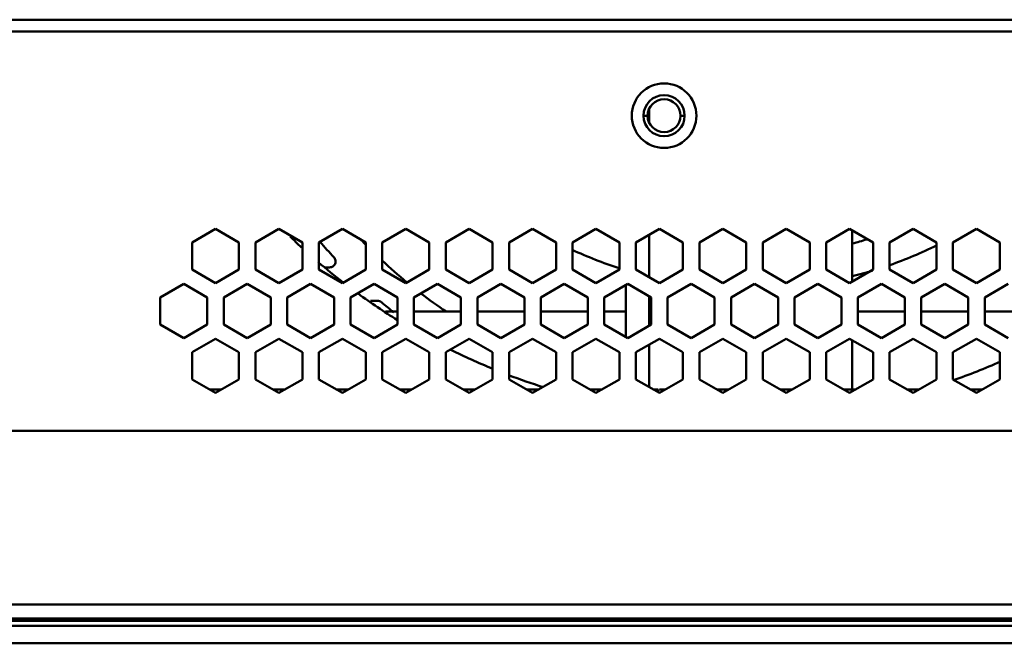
# Model space of a CAD drawing. Header units: millimetres. Extents: x 6596 to 7860, y -415 to 716.
# Tile 12 of 56: x 7219 to 7303, y -415 to -362. Entities that reach past the tile are written whole.
import ezdxf

# ---------------------------------------------------------------- set-up
doc = ezdxf.new("R2010")
doc.units = ezdxf.units.MM
doc.header["$LTSCALE"] = 81.675
doc.layers.get('0').update_dxf_attribs({"linetype": 'CONTINUOUS'})

msp = doc.modelspace()

# ---------------------------------------------------------------- linework, layer by layer
at = {"linetype": 'Continuous', "lineweight": 50}
for p, q in [((7083.819, -362.162), (7375.319, -362.162)), ((7083.819, -363.162), (7375.319, -363.162)), ((7272.319, -370.336), (7271.969, -370.336)), ((7272.454, -370.914), (7272.454, -369.758)), ((7275.119, -370.336), (7275.469, -370.336)), ((7233.519, -381.131), (7235.519, -379.976)), ((7235.519, -379.976), (7237.519, -381.131)), ((7238.919, -381.131), (7240.919, -379.976)), ((7240.919, -379.976), (7242.919, -381.131)), ((7244.319, -381.131), (7246.319, -379.976)), ((7246.319, -379.976), (7248.319, -381.131)), ((7249.719, -381.131), (7251.719, -379.976)), ((7251.719, -379.976), (7253.719, -381.131)), ((7255.119, -381.131), (7257.119, -379.976)), ((7257.119, -379.976), (7259.119, -381.131)), ((7260.519, -381.131), (7262.519, -379.976)), ((7262.519, -379.976), (7264.519, -381.131)), ((7265.919, -381.131), (7267.919, -379.976)), ((7267.919, -379.976), (7269.919, -381.131)), ((7271.319, -381.131), (7273.319, -379.976)), ((7272.454, -384.096), (7272.454, -380.476)), ((7273.319, -379.976), (7275.319, -381.131)), ((7276.719, -381.131), (7278.719, -379.976)), ((7278.719, -379.976), (7280.719, -381.131)), ((7282.119, -381.131), (7284.119, -379.976)), ((7284.119, -379.976), (7286.119, -381.131)), ((7287.519, -381.131), (7289.519, -379.976)), ((7289.519, -379.976), (7291.519, -381.131)), ((7289.737, -380.102), (7289.737, -384.469)), ((7292.919, -381.131), (7294.919, -379.976)), ((7294.919, -379.976), (7296.919, -381.131)), ((7298.319, -381.131), (7300.319, -379.976)), ((7300.319, -379.976), (7302.319, -381.131)), ((7233.519, -383.44), (7233.519, -381.131)), ((7237.519, -381.131), (7237.519, -383.44)), ((7238.919, -383.44), (7238.919, -381.131)), ((7242.919, -381.131), (7242.919, -383.44)), ((7244.319, -383.44), (7244.319, -381.131)), ((7248.319, -381.131), (7248.319, -383.44)), ((7249.719, -383.44), (7249.719, -381.131)), ((7253.719, -381.131), (7253.719, -383.44)), ((7255.119, -383.44), (7255.119, -381.131)), ((7259.119, -381.131), (7259.119, -383.44)), ((7260.519, -383.44), (7260.519, -381.131)), ((7264.519, -381.131), (7264.519, -383.44)), ((7265.919, -383.44), (7265.919, -381.131)), ((7269.919, -381.131), (7269.919, -383.44)), ((7271.319, -383.44), (7271.319, -381.131)), ((7275.319, -381.131), (7275.319, -383.44)), ((7276.719, -383.44), (7276.719, -381.131)), ((7280.719, -381.131), (7280.719, -383.44)), ((7282.119, -383.44), (7282.119, -381.131)), ((7286.119, -381.131), (7286.119, -383.44)), ((7287.519, -383.44), (7287.519, -381.131)), ((7291.519, -381.131), (7291.519, -383.44)), ((7292.919, -383.44), (7292.919, -381.131)), ((7296.919, -381.131), (7296.919, -383.44)), ((7298.319, -383.44), (7298.319, -381.131)), ((7302.319, -381.131), (7302.319, -383.44)), ((7235.519, -384.595), (7233.519, -383.44)), ((7237.519, -383.44), (7235.519, -384.595)), ((7240.919, -384.595), (7238.919, -383.44)), ((7242.919, -383.44), (7240.919, -384.595)), ((7246.319, -384.595), (7244.319, -383.44)), ((7244.862, -383.251), (7245.238, -383.251)), ((7248.319, -383.44), (7246.319, -384.595)), ((7251.719, -384.595), (7249.719, -383.44)), ((7253.719, -383.44), (7251.719, -384.595)), ((7257.119, -384.595), (7255.119, -383.44)), ((7259.119, -383.44), (7257.119, -384.595)), ((7262.519, -384.595), (7260.519, -383.44)), ((7264.519, -383.44), (7262.519, -384.595)), ((7267.919, -384.595), (7265.919, -383.44)), ((7269.919, -383.44), (7267.919, -384.595)), ((7273.319, -384.595), (7271.319, -383.44)), ((7275.319, -383.44), (7273.319, -384.595)), ((7278.719, -384.595), (7276.719, -383.44)), ((7280.719, -383.44), (7278.719, -384.595)), ((7284.119, -384.595), (7282.119, -383.44)), ((7286.119, -383.44), (7284.119, -384.595)), ((7289.519, -384.595), (7287.519, -383.44)), ((7291.519, -383.44), (7289.519, -384.595)), ((7294.919, -384.595), (7292.919, -383.44)), ((7296.919, -383.44), (7294.919, -384.595)), ((7300.319, -384.595), (7298.319, -383.44)), ((7302.319, -383.44), (7300.319, -384.595)), ((7230.819, -385.808), (7232.819, -384.653)), ((7232.819, -384.653), (7234.819, -385.808)), ((7236.219, -385.808), (7238.219, -384.653)), ((7238.219, -384.653), (7240.219, -385.808)), ((7241.619, -385.808), (7243.619, -384.653)), ((7243.619, -384.653), (7245.619, -385.808)), ((7247.019, -385.808), (7249.019, -384.653)), ((7249.019, -384.653), (7251.019, -385.808)), ((7252.419, -385.808), (7254.419, -384.653)), ((7254.419, -384.653), (7256.419, -385.808)), ((7257.819, -385.808), (7259.819, -384.653)), ((7259.819, -384.653), (7261.819, -385.808)), ((7263.219, -385.808), (7265.219, -384.653)), ((7265.219, -384.653), (7267.219, -385.808)), ((7268.619, -385.808), (7270.619, -384.653)), ((7270.454, -384.748), (7270.454, -389.176)), ((7270.619, -384.653), (7272.619, -385.808)), ((7274.019, -385.808), (7276.019, -384.653)), ((7276.019, -384.653), (7278.019, -385.808)), ((7279.419, -385.808), (7281.419, -384.653)), ((7281.419, -384.653), (7283.419, -385.808)), ((7284.819, -385.808), (7286.819, -384.653)), ((7286.819, -384.653), (7288.819, -385.808)), ((7290.219, -385.808), (7292.219, -384.653)), ((7292.219, -384.653), (7294.219, -385.808)), ((7295.619, -385.808), (7297.619, -384.653)), ((7297.619, -384.653), (7299.619, -385.808)), ((7301.019, -385.808), (7303.019, -384.653)), ((7230.819, -388.117), (7230.819, -385.808)), ((7234.819, -385.808), (7234.819, -388.117)), ((7236.219, -388.117), (7236.219, -385.808)), ((7240.219, -385.808), (7240.219, -388.117)), ((7241.619, -388.117), (7241.619, -385.808)), ((7245.619, -385.808), (7245.619, -388.117)), ((7247.019, -388.117), (7247.019, -385.808)), ((7249.318, -386.096), (7248.703, -386.096)), ((7251.019, -385.808), (7251.019, -388.117)), ((7252.419, -388.117), (7252.419, -385.808)), ((7256.419, -385.808), (7256.419, -388.117)), ((7257.819, -388.117), (7257.819, -385.808)), ((7261.819, -385.808), (7261.819, -388.117)), ((7263.219, -388.117), (7263.219, -385.808)), ((7267.219, -385.808), (7267.219, -388.117)), ((7268.619, -388.117), (7268.619, -385.808)), ((7272.454, -388.212), (7272.454, -385.712)), ((7272.619, -385.808), (7272.619, -388.117)), ((7274.019, -388.117), (7274.019, -385.808)), ((7278.019, -385.808), (7278.019, -388.117)), ((7279.419, -388.117), (7279.419, -385.808)), ((7283.419, -385.808), (7283.419, -388.117)), ((7284.819, -388.117), (7284.819, -385.808)), ((7288.819, -385.808), (7288.819, -388.117)), ((7290.219, -388.117), (7290.219, -385.808)), ((7294.219, -385.808), (7294.219, -388.117)), ((7295.619, -388.117), (7295.619, -385.808)), ((7299.619, -385.808), (7299.619, -388.117)), ((7301.019, -388.117), (7301.019, -385.808)), ((7249.995, -387.012), (7251.019, -387.012)), ((7252.419, -387.012), (7256.419, -387.012)), ((7257.819, -387.012), (7261.819, -387.012)), ((7263.219, -387.012), (7267.219, -387.012)), ((7268.619, -387.012), (7270.454, -387.012)), ((7290.219, -387.012), (7294.219, -387.012)), ((7295.619, -387.012), (7299.619, -387.012)), ((7301.019, -387.012), (7305.019, -387.012)), ((7232.819, -389.272), (7230.819, -388.117)), ((7234.819, -388.117), (7232.819, -389.272)), ((7238.219, -389.272), (7236.219, -388.117)), ((7240.219, -388.117), (7238.219, -389.272)), ((7243.619, -389.272), (7241.619, -388.117)), ((7245.619, -388.117), (7243.619, -389.272)), ((7249.019, -389.272), (7247.019, -388.117)), ((7251.019, -388.117), (7249.019, -389.272)), ((7254.419, -389.272), (7252.419, -388.117)), ((7256.419, -388.117), (7254.419, -389.272)), ((7259.819, -389.272), (7257.819, -388.117)), ((7261.819, -388.117), (7259.819, -389.272)), ((7265.219, -389.272), (7263.219, -388.117)), ((7267.219, -388.117), (7265.219, -389.272)), ((7270.619, -389.272), (7268.619, -388.117)), ((7272.619, -388.117), (7270.619, -389.272)), ((7276.019, -389.272), (7274.019, -388.117)), ((7278.019, -388.117), (7276.019, -389.272)), ((7281.419, -389.272), (7279.419, -388.117)), ((7283.419, -388.117), (7281.419, -389.272)), ((7286.819, -389.272), (7284.819, -388.117)), ((7288.819, -388.117), (7286.819, -389.272)), ((7292.219, -389.272), (7290.219, -388.117)), ((7294.219, -388.117), (7292.219, -389.272)), ((7297.619, -389.272), (7295.619, -388.117)), ((7299.619, -388.117), (7297.619, -389.272)), ((7303.019, -389.272), (7301.019, -388.117)), ((7233.519, -390.484), (7235.519, -389.329)), ((7235.519, -389.329), (7237.519, -390.484)), ((7238.919, -390.484), (7240.919, -389.329)), ((7240.919, -389.329), (7242.919, -390.484)), ((7244.319, -390.484), (7246.319, -389.329)), ((7246.319, -389.329), (7248.319, -390.484)), ((7249.719, -390.484), (7251.719, -389.329)), ((7251.719, -389.329), (7253.719, -390.484)), ((7255.119, -390.484), (7257.119, -389.329)), ((7257.119, -389.329), (7259.119, -390.484)), ((7260.519, -390.484), (7262.519, -389.329)), ((7262.519, -389.329), (7264.519, -390.484)), ((7265.919, -390.484), (7267.919, -389.329)), ((7267.919, -389.329), (7269.919, -390.484)), ((7271.319, -390.484), (7273.319, -389.329)), ((7272.454, -393.449), (7272.454, -389.829)), ((7273.319, -389.329), (7275.319, -390.484)), ((7276.719, -390.484), (7278.719, -389.329)), ((7278.719, -389.329), (7280.719, -390.484)), ((7282.119, -390.484), (7284.119, -389.329)), ((7284.119, -389.329), (7286.119, -390.484)), ((7287.519, -390.484), (7289.519, -389.329)), ((7289.519, -389.329), (7291.519, -390.484)), ((7289.737, -389.455), (7289.737, -393.662)), ((7292.919, -390.484), (7294.919, -389.329)), ((7294.919, -389.329), (7296.919, -390.484)), ((7298.319, -390.484), (7300.319, -389.329)), ((7300.319, -389.329), (7302.319, -390.484)), ((7233.519, -392.793), (7233.519, -390.484)), ((7237.519, -390.484), (7237.519, -392.793)), ((7238.919, -392.793), (7238.919, -390.484)), ((7242.919, -390.484), (7242.919, -392.793)), ((7244.319, -392.793), (7244.319, -390.484)), ((7248.319, -390.484), (7248.319, -392.793)), ((7249.719, -392.793), (7249.719, -390.484)), ((7253.719, -390.484), (7253.719, -392.793)), ((7255.119, -392.793), (7255.119, -390.484)), ((7259.119, -390.484), (7259.119, -392.793)), ((7260.519, -392.793), (7260.519, -390.484)), ((7264.519, -390.484), (7264.519, -392.793)), ((7265.919, -392.793), (7265.919, -390.484)), ((7269.919, -390.484), (7269.919, -392.793)), ((7271.319, -392.793), (7271.319, -390.484)), ((7275.319, -390.484), (7275.319, -392.793)), ((7276.719, -392.793), (7276.719, -390.484)), ((7280.719, -390.484), (7280.719, -392.793)), ((7282.119, -392.793), (7282.119, -390.484)), ((7286.119, -390.484), (7286.119, -392.793)), ((7287.519, -392.793), (7287.519, -390.484)), ((7291.519, -390.484), (7291.519, -392.793)), ((7292.919, -392.793), (7292.919, -390.484)), ((7296.919, -390.484), (7296.919, -392.793)), ((7298.319, -392.793), (7298.319, -390.484)), ((7302.319, -390.484), (7302.319, -392.793)), ((7235.519, -393.948), (7233.519, -392.793)), ((7237.519, -392.793), (7235.519, -393.948)), ((7240.919, -393.948), (7238.919, -392.793)), ((7242.919, -392.793), (7240.919, -393.948)), ((7246.319, -393.948), (7244.319, -392.793)), ((7248.319, -392.793), (7246.319, -393.948)), ((7251.719, -393.948), (7249.719, -392.793)), ((7253.719, -392.793), (7251.719, -393.948)), ((7257.119, -393.948), (7255.119, -392.793)), ((7259.119, -392.793), (7257.119, -393.948)), ((7262.519, -393.948), (7260.519, -392.793)), ((7264.519, -392.793), (7262.519, -393.948)), ((7267.919, -393.948), (7265.919, -392.793)), ((7269.919, -392.793), (7267.919, -393.948)), ((7273.319, -393.948), (7271.319, -392.793)), ((7275.319, -392.793), (7273.319, -393.948)), ((7278.719, -393.948), (7276.719, -392.793)), ((7280.719, -392.793), (7278.719, -393.948)), ((7284.119, -393.948), (7282.119, -392.793)), ((7286.119, -392.793), (7284.119, -393.948)), ((7289.519, -393.948), (7287.519, -392.793)), ((7291.519, -392.793), (7289.519, -393.948)), ((7294.919, -393.948), (7292.919, -392.793)), ((7296.919, -392.793), (7294.919, -393.948)), ((7300.319, -393.948), (7298.319, -392.793)), ((7302.319, -392.793), (7300.319, -393.948)), ((7236.014, -393.662), (7235.024, -393.662)), ((7240.424, -393.662), (7241.414, -393.662)), ((7245.824, -393.662), (7246.814, -393.662)), ((7251.224, -393.662), (7252.214, -393.662)), ((7256.624, -393.662), (7257.614, -393.662)), ((7256.919, -393.833), (7256.919, -393.662)), ((7262.024, -393.662), (7263.014, -393.662)), ((7267.424, -393.662), (7268.414, -393.662)), ((7272.824, -393.662), (7273.219, -393.662)), ((7273.219, -393.89), (7273.219, -393.662)), ((7273.814, -393.662), (7273.319, -393.662)), ((7278.224, -393.662), (7279.214, -393.662)), ((7283.624, -393.662), (7284.614, -393.662)), ((7289.024, -393.662), (7290.014, -393.662)), ((7295.414, -393.662), (7294.424, -393.662)), ((7299.824, -393.662), (7300.814, -393.662)), ((7062.219, -397.162), (7489.819, -397.162)), ((7062.219, -411.962), (7489.819, -411.962)), ((7489.619, -413.162), (7062.419, -413.162)), ((7061.169, -413.762), (7490.869, -413.762)), ((7061.869, -413.362), (7490.169, -413.362)), ((7061.169, -415.262), (7490.869, -415.262))]:
    msp.add_line(p, q, dxfattribs=at)
for radius in [2.75, 1.75, 1.4]:
    msp.add_circle((7273.719, -370.336), radius, dxfattribs=at)
for centre, radius, start, end in [((7280.019, -341.012), 55, 226.08434, 227.47649), ((7281.019, -349.012), 48.666, 221.22547, 223.31105), ((7281.019, -349.012), 45.974, 223.96214, 224.6509), ((7281.019, -349.012), 33.376, 285.18433, 287.34024), ((7281.019, -349.012), 36.068, 289.28022, 296.16565), ((7281.019, -349.012), 36.068, 245.1808, 252.0417), ((7280.019, -341.012), 55, 229.46024, 232.28071), ((7281.019, -349.012), 45.974, 227.06463, 230.5299), ((7281.019, -349.012), 36.068, 284.02051, 286.84943), ((7280.019, -341.012), 55, 233.96151, 238.17472), ((7281.019, -349.012), 45.974, 232.46683, 235.76837), ((7281.019, -349.012), 48.666, 229.85909, 231.4601), ((7280.019, -341.012), 55, 243.60558, 247.62742), ((7280.019, -341.012), 55, 289.46405, 293.96496), ((7280.019, -341.012), 55, 249.19104, 252.42791)]:
    msp.add_arc(centre, radius, start, end, dxfattribs=at)
msp.add_open_spline([(7245.238, -383.252), (7245.335, -383.251), (7245.534, -383.193), (7245.732, -382.957), (7245.768, -382.651), (7245.674, -382.466), (7245.607, -382.395)], degree=3, knots=[0, 0, 0, 0, 0.250129, 0.50014, 0.750015, 1, 1, 1, 1], dxfattribs=at)
msp.add_open_spline([(7249.645, -386.216), (7249.556, -386.141), (7249.434, -386.096), (7249.318, -386.096)], degree=3, dxfattribs=at)

doc.saveas('drawing.dxf')
